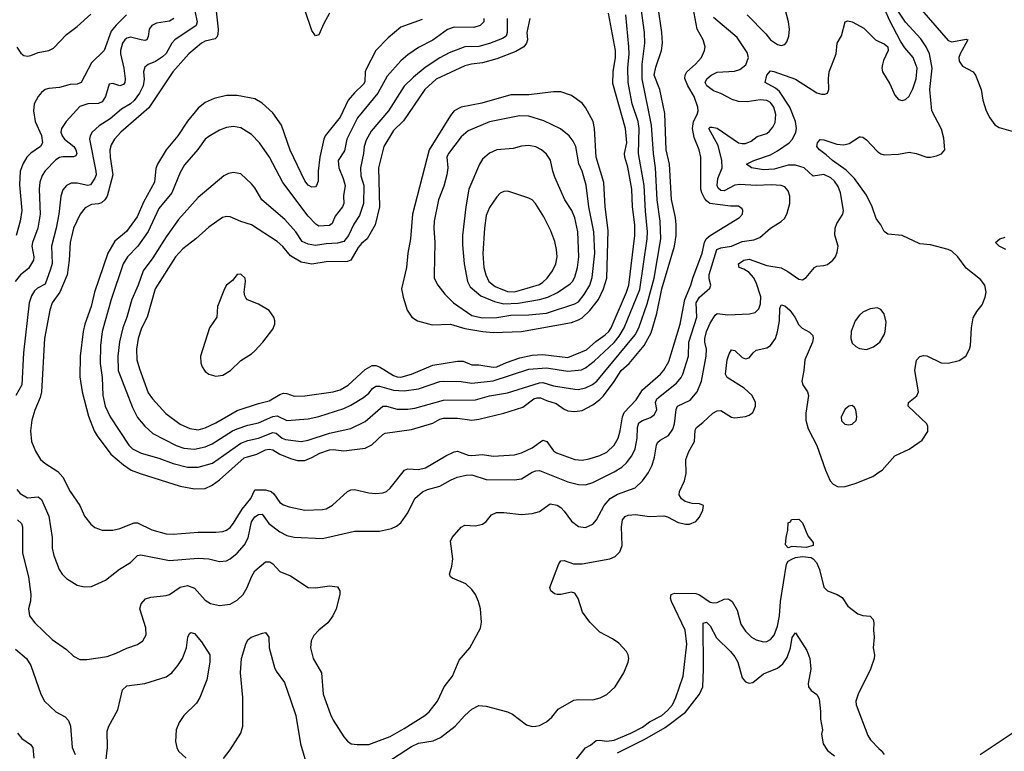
# Model space of a CAD drawing. Header units: inches. Extents: x 1682530 to 1839546, y 640742 to 791647.
# Tile 59 of 256: x 1695167 to 1700705, y 681888 to 686003. Entities that reach past the tile are written whole.
import ezdxf

# ---------------------------------------------------------------- set-up
doc = ezdxf.new("R2010")
doc.units = ezdxf.units.IN
doc.header["$MEASUREMENT"] = 0
doc.layers.add('B6698', color=7, linetype='Continuous')
doc.layers.add('B7608', color=7, linetype='Continuous')

msp = doc.modelspace()

# ---------------------------------------------------------------- linework, layer by layer
at = {"layer": 'B6698', "color": 5}
for points, elevation in [([(1697430, 686003.2), (1697310, 685960.3), (1697238.5, 685901.5), (1697170.1, 685829.9), (1697115.6, 685724.4), (1697110.7, 685709.3), (1697107.1, 685652.9), (1697100.5, 685639.5), (1697050, 685591.5), (1697014.6, 685550), (1696970, 685454.8), (1696885.1, 685350), (1696876.6, 685330), (1696854.2, 685230), (1696846.2, 685150), (1696845.9, 685094.2), (1696837.1, 685070), (1696830, 685062.9), (1696810, 685061.1), (1696790, 685072.4), (1696770, 685096), (1696688.7, 685268.7), (1696639.4, 685410), (1696590, 685479.7), (1696530, 685532.8), (1696490, 685557.2), (1696390, 685577.4), (1696330, 685576.8), (1696261.2, 685558.8), (1696210, 685536.5), (1696170, 685505.3), (1696110, 685432.8), (1696056.8, 685350), (1695990.1, 685270), (1695942, 685190), (1695933.4, 685166.6), (1695924.2, 685090), (1695862.7, 684977.3), (1695826.8, 684893.2), (1695768.1, 684811.9), (1695702.3, 684757.7), (1695663.1, 684690), (1695588.1, 684470), (1695568.4, 684390), (1695533.9, 684290), (1695524.7, 684250), (1695506.2, 684110), (1695505.5, 683994.5), (1695519, 683910), (1695553.6, 683773.6), (1695585.1, 683690), (1695601.6, 683661.6), (1695680, 683560), (1695750, 683498.6), (1695794.6, 683470), (1695844.9, 683450), (1696070, 683378.9), (1696150, 683364.7), (1696210, 683367.2), (1696250, 683385), (1696290, 683414.6), (1696430, 683539.1), (1696499.8, 683560.2), (1696550, 683583.6), (1696570, 683588.3), (1696590, 683583.9), (1696630, 683560.1), (1696690, 683535.6), (1696730, 683524.5), (1696770, 683524.3), (1696810, 683539.8), (1696855.4, 683564.6), (1696910, 683584), (1696930, 683586.2), (1696990, 683577.8), (1697110, 683592.9), (1697147.9, 683612.1), (1697208.7, 683670), (1697223.3, 683676.7), (1697370, 683698.4), (1697490, 683734.6), (1697530, 683756.8), (1697550, 683762.3), (1697630, 683762.6), (1697710, 683750.6), (1697750, 683755.3), (1697890, 683789.5), (1697996.7, 683823.3), (1698058.7, 683870), (1698076.7, 683876.7), (1698096.5, 683876.5), (1698130, 683860.5), (1698184.7, 683844.7), (1698230, 683812.2), (1698250, 683803.2), (1698290, 683798.5), (1698330, 683805), (1698390, 683836.8), (1698430, 683866.3), (1698450, 683887.9), (1698511.2, 683968.8), (1698550, 684029.6), (1698594.3, 684070), (1698680.1, 684170), (1698718.2, 684241.8), (1698749.7, 684350.3), (1698778.8, 684490), (1698849.9, 684730), (1698859.2, 684790), (1698859.2, 684850), (1698855, 684890), (1698832.3, 684992.3), (1698821.8, 685190), (1698803.5, 685270), (1698795.7, 685475.8), (1698767.6, 685610), (1698736, 685690), (1698744.3, 685735.7), (1698777.5, 685830), (1698781.8, 685870), (1698778.5, 685930), (1698737.3, 686217.3)], 620), ([(1696271.2, 686050), (1696282.6, 685950), (1696281.4, 685918.6), (1696275.9, 685904.1), (1696265.3, 685894.7), (1696210, 685881.2), (1696190, 685870.5), (1696117.7, 685810), (1696027.5, 685710), (1695893.2, 685506.8), (1695736.5, 685370), (1695700.2, 685330), (1695681.3, 685298.7), (1695674, 685270), (1695675.7, 685230), (1695691.3, 685130), (1695659.5, 685010), (1695645.6, 684990), (1695626.6, 684973.4), (1695610, 684967.3), (1695570, 684964), (1695535.1, 684944.9), (1695506.9, 684910), (1695470.1, 684830), (1695450.7, 684750), (1695444.5, 684650), (1695433, 684567), (1695392, 684470), (1695350.1, 684410), (1695335.4, 684370), (1695305.9, 684210), (1695288.9, 683910), (1695281.7, 683878.3), (1695252.4, 683807.6), (1695234.8, 683750), (1695226.7, 683690), (1695233.4, 683630), (1695256, 683576), (1695283.1, 683530), (1695308, 683508), (1695381, 683461), (1695409.3, 683430), (1695451.2, 683350), (1695504.7, 683270), (1695531.6, 683210), (1695566.2, 683166.2), (1695590, 683147.2), (1695630, 683131.5), (1695690, 683132.4), (1695730, 683140.7), (1695810, 683172.8), (1695830, 683172.3), (1695910, 683134.6), (1695990, 683111.6), (1696030, 683109.4), (1696170, 683120.5), (1696270, 683120.2), (1696310, 683125), (1696330, 683132.2), (1696350, 683147.2), (1696370, 683171.4), (1696418.8, 683250), (1696466.8, 683310), (1696490, 683359.3), (1696550, 683358.9), (1696581.6, 683350), (1696596.8, 683336.8), (1696630, 683287.7), (1696650, 683274.2), (1696682.4, 683262.4), (1696770, 683245.1), (1696870, 683247.8), (1696890, 683252.6), (1696926.9, 683273.1), (1697009.7, 683350), (1697030, 683358.8), (1697050, 683360.6), (1697130, 683342), (1697170, 683338.2), (1697210, 683341.8), (1697229.5, 683350), (1697250, 683367.8), (1697330.3, 683469.6), (1697350, 683476.9), (1697410, 683472.8), (1697450, 683482.2), (1697562.8, 683550), (1697610, 683572.8), (1697630, 683575.4), (1697690, 683553.3), (1697710, 683551.2), (1697770, 683556.8), (1697830, 683548.2), (1697950, 683556.1), (1697990, 683566.1), (1698050, 683595.1), (1698110, 683637.3), (1698132.5, 683630), (1698170, 683577.7), (1698186.5, 683566.5), (1698290, 683529.5), (1698330, 683526.1), (1698370, 683533.2), (1698428.9, 683551.1), (1698469.7, 683570), (1698509.8, 683610), (1698532.8, 683650), (1698544.4, 683690), (1698556.4, 683770), (1698567.2, 683792.8), (1698634.3, 683865.7), (1698670, 683921.6), (1698771.9, 684010), (1698790, 684032.1), (1698818.6, 684081.4), (1698880.8, 684290), (1698907.3, 684430), (1698942.3, 684510), (1698953, 684550), (1699005.2, 684690), (1699018.4, 684750), (1699028.1, 684770), (1699050, 684788.2), (1699214.5, 684890), (1699232.8, 684910), (1699234.3, 684930), (1699230, 684939.3), (1699210, 684953.7), (1699165.7, 684954.3), (1699049.2, 684969.2), (1699030, 684983.4), (1699019.1, 684999.1), (1699003.4, 685030), (1698998.7, 685050), (1698998, 685230), (1698989.4, 685270), (1698960.1, 685340.1), (1698950.3, 685390), (1698957.2, 685430), (1698978, 685470), (1698983, 685490), (1698981.6, 685510), (1698959.9, 685570), (1698924, 685630), (1698908.7, 685671.3), (1698909.4, 685690), (1698919, 685710), (1698968.1, 685751.9), (1699001.2, 685790), (1699019.4, 685830), (1699021.8, 685850), (1699010.7, 685890), (1698977.9, 685950), (1698955.5, 686070)], 580), ([(1697777.2, 686010), (1697777.1, 685990), (1697756.5, 685970), (1697721.1, 685958.9), (1697610, 685960.7), (1697572.3, 685947.7), (1697490, 685887.9), (1697410, 685846.9), (1697350, 685805.7), (1697310, 685770.8), (1697234.3, 685685.7), (1697181.5, 685590), (1697067.7, 685450), (1697007.6, 685330), (1696993.8, 685266.2), (1696958.5, 685210), (1696961.4, 685170), (1696986.7, 685110), (1696996.8, 685070), (1696988.2, 685011.8), (1696989, 684970), (1696982.6, 684950), (1696941.6, 684898.4), (1696923.9, 684856.1), (1696910, 684845), (1696850, 684841.4), (1696833.1, 684853.1), (1696790, 684897.7), (1696647.3, 685087.3), (1696572.1, 685230), (1696515.3, 685310), (1696470, 685357.4), (1696410, 685394.2), (1696370, 685402.9), (1696330, 685397.4), (1696290, 685380.9), (1696230, 685346.4), (1696209.1, 685330), (1696168, 685272), (1696094.2, 685185.8), (1696070, 685143.5), (1696022.8, 685030), (1695950, 684940.8), (1695889, 684811), (1695832.1, 684730), (1695773.6, 684670), (1695749.6, 684630), (1695681.5, 684430), (1695630.1, 684250), (1695620.4, 684170), (1695619.1, 684070), (1695630.1, 683989.9), (1695634.8, 683890), (1695648.3, 683830), (1695675, 683770), (1695779.7, 683610), (1695802, 683590), (1695850, 683564.7), (1695950, 683536.2), (1696030, 683506.6), (1696110, 683486.7), (1696170, 683486.8), (1696250.3, 683509.7), (1696410, 683620.8), (1696450, 683635.7), (1696510.1, 683650.1), (1696590, 683680.9), (1696610, 683676.6), (1696643.5, 683650), (1696662.1, 683642.1), (1696750, 683631.1), (1696790, 683637.8), (1696910, 683677.5), (1697030, 683703.7), (1697110, 683742.3), (1697210, 683828.7), (1697230, 683830.1), (1697290, 683811.7), (1697350, 683812.5), (1697390, 683818.8), (1697550, 683863.3), (1697730, 683865.3), (1697810, 683886.7), (1697910, 683904.3), (1698090, 683959.9), (1698110, 683961.8), (1698170, 683943.8), (1698290, 683924.1), (1698310, 683923.8), (1698350, 683932.7), (1698389.1, 683950.8), (1698412.5, 683970), (1698629.4, 684230), (1698649, 684270), (1698695.5, 684404.5), (1698735.1, 684550), (1698773.1, 684770), (1698769.2, 684869.2), (1698752.2, 684990), (1698743, 685170), (1698731.4, 685250), (1698719.7, 685410), (1698668.1, 685670), (1698668.3, 685750), (1698683.2, 685870), (1698680.7, 685930), (1698660.9, 686080.9)], 640), ([(1699258.9, 686030), (1699363.4, 685923.3), (1699390, 685890.4), (1699430, 685863.7), (1699450, 685857), (1699470, 685862.4), (1699481.5, 685878.5), (1699492.8, 685910), (1699495.8, 685950), (1699490.9, 685990), (1699464.2, 686090)], 560), ([(1696032.9, 686010), (1696010, 685995.4), (1695937.1, 685982.9), (1695909.6, 685970.4), (1695894.7, 685950), (1695890, 685909), (1695881.6, 685890), (1695870, 685886.3), (1695850.8, 685889.2), (1695790, 685904.7), (1695770, 685899.6), (1695758.2, 685890), (1695744.3, 685870), (1695733.3, 685830), (1695733.5, 685810), (1695752.6, 685730), (1695760.7, 685670), (1695757.6, 685650), (1695750, 685638), (1695730, 685630.8), (1695690, 685643.9), (1695670, 685639.6), (1695648.7, 685570), (1695630, 685541.6), (1695610, 685531.4), (1695550, 685529.8), (1695505.2, 685514.8), (1695428, 685430), (1695401.6, 685390), (1695398.9, 685370), (1695405, 685350), (1695419.4, 685330), (1695470.7, 685290), (1695482.8, 685270), (1695488.3, 685250), (1695482, 685238), (1695470, 685231.7), (1695410, 685232), (1695390, 685226.9), (1695370, 685214.8), (1695310, 685152), (1695294, 685125.9), (1695280.1, 685090), (1695275.6, 685050), (1695281.4, 684910), (1695267.9, 684830), (1695238.2, 684750), (1695235.9, 684730), (1695247.1, 684670), (1695243.9, 684650), (1695217, 684603), (1695171.3, 684568.7), (1695140.8, 684530)], 540), ([(1696152.4, 686050), (1696164.7, 685990), (1696158.6, 685970), (1696040.2, 685890), (1696022.2, 685870), (1695990, 685812.2), (1695970, 685793.5), (1695930, 685767.8), (1695888.5, 685751.5), (1695870, 685735.1), (1695862.7, 685710), (1695867.7, 685667.7), (1695861.1, 685630), (1695841.5, 685590), (1695810, 685547.5), (1695790, 685528.9), (1695740.3, 685499.7), (1695675.6, 685444.4), (1695613.2, 685406.8), (1695574.3, 685370), (1695563.5, 685350), (1695560.1, 685330), (1695595.8, 685150), (1695596.6, 685130), (1695590, 685111.5), (1695565, 685075), (1695550, 685070.6), (1695490, 685084.1), (1695457, 685083), (1695430, 685069.7), (1695410, 685045.6), (1695398.2, 685010), (1695386.7, 684910), (1695372, 684830), (1695344.8, 684730), (1695348.7, 684631.3), (1695340.5, 684599.5), (1695310, 684515), (1695267.2, 684492.8), (1695250, 684478.8), (1695232.5, 684450), (1695220.5, 684410), (1695188.2, 684130), (1695178.9, 683950), (1695145.3, 683890)], 560), ([(1695767.8, 686030), (1695708.6, 685971.4), (1695681.9, 685938.1), (1695641.6, 685830), (1695570, 685760.2), (1695511.7, 685650), (1695490, 685640.9), (1695450, 685637.7), (1695390, 685622.2), (1695330, 685616.6), (1695310.3, 685610), (1695290, 685594.1), (1695270.2, 685570), (1695247.9, 685530), (1695245, 685490), (1695253.2, 685430), (1695290, 685352.4), (1695294.7, 685310), (1695284, 685290), (1695228.6, 685251.4), (1695206.4, 685230), (1695185.8, 685194.2), (1695169.2, 685150.8), (1695165.3, 685074.7), (1695178.4, 684930), (1695168.9, 684870), (1695146.2, 684790)], 520), ([(1695150, 685848.5), (1695173.7, 685813.7), (1695190, 685800.8), (1695210, 685797.8), (1695230, 685802.3), (1695270, 685817.6), (1695330, 685830.2), (1695357.7, 685842.3), (1695430, 685919.6), (1695490, 685964.4), (1695566, 686034)], 520), ([(1695150, 683361.1), (1695170, 683337.8), (1695210, 683314.7), (1695270, 683320.2), (1695290, 683303.7), (1695331, 683210), (1695349.2, 683090), (1695350.3, 683030), (1695359, 682990), (1695389.1, 682910), (1695405.1, 682885.1), (1695430, 682859.5), (1695490, 682823.1), (1695530, 682814), (1695570, 682815.8), (1695650, 682850.3), (1695727.5, 682912.5), (1695789.8, 682950.2), (1695830, 682988.9), (1695847.2, 682992.8), (1696010, 682961.3), (1696170, 682975), (1696230.8, 682970.8), (1696290, 682955.8), (1696330, 682959.6), (1696350, 682970.2), (1696390, 683003.2), (1696431.3, 683050), (1696451.2, 683088.8), (1696470, 683179.1), (1696490, 683206.7), (1696510, 683219.4), (1696530, 683222), (1696568.2, 683170), (1696630, 683122.6), (1696670, 683101.8), (1696710, 683093.2), (1696870, 683085.4), (1697050, 683126.3), (1697190, 683126), (1697258.8, 683141.2), (1697285.8, 683154.2), (1697310, 683173.7), (1697350.6, 683229.4), (1697390, 683310.4), (1697431.6, 683348.4), (1697459.7, 683360.3), (1697530, 683378.8), (1697590, 683414), (1697626.6, 683430), (1697678.8, 683441.2), (1697710, 683442.4), (1697790, 683417.8), (1697950, 683414.2), (1697990, 683421.4), (1698050, 683457.8), (1698070, 683466), (1698090, 683467), (1698250, 683404), (1698310, 683389.4), (1698350, 683386), (1698390, 683399.3), (1698510, 683459.5), (1698553.4, 683486.6), (1698579.8, 683510), (1698610.3, 683549.7), (1698628.8, 683590), (1698639.6, 683650), (1698642.3, 683710), (1698650, 683735.3), (1698670, 683749.3), (1698714.7, 683765.3), (1698737.5, 683782.5), (1698749.9, 683810), (1698743.2, 683850), (1698749.9, 683870), (1698861.6, 683958.4), (1698887.3, 683990), (1698896.9, 684010), (1698928.9, 684110), (1698931.1, 684190), (1698975.1, 684330), (1698972.3, 684410), (1698990, 684441.8), (1699047.8, 684492.2), (1699054.2, 684510), (1699044.7, 684544.7), (1699044.8, 684570), (1699088.7, 684710), (1699110, 684719.6), (1699170, 684728.6), (1699230, 684755.3), (1699295.4, 684764.6), (1699330, 684778.8), (1699390, 684830.3), (1699450, 684867.2), (1699470, 684886.7), (1699484.4, 684915.6), (1699498.2, 684970), (1699498.7, 685010), (1699490, 685040.9), (1699470, 685062), (1699449.8, 685069.8), (1699394, 685074), (1699309.5, 685070.5), (1699216.5, 685076.5), (1699188.7, 685071.3), (1699130, 685039.9), (1699110, 685041.5), (1699094.6, 685054.6), (1699090.4, 685070.4), (1699093.4, 685110), (1699117, 685170), (1699115.8, 685210), (1699094.7, 685294.7), (1699042.4, 685390), (1699050, 685397.6), (1699061, 685399), (1699090, 685393.1), (1699210, 685310.1), (1699230, 685305.7), (1699250, 685307.3), (1699280.1, 685319.9), (1699313.9, 685346.1), (1699370, 685363.5), (1699384.8, 685375.2), (1699402.4, 685397.6), (1699415.5, 685424.5), (1699420.5, 685470), (1699409.1, 685510), (1699390, 685536.3), (1699370, 685549.2), (1699332.3, 685552.3), (1699258.5, 685541.5), (1699210, 685543.5), (1699174.3, 685554.3), (1699110, 685588.5), (1699070, 685603.6), (1699032.5, 685630), (1699023.2, 685650), (1699032.5, 685670), (1699056.1, 685690), (1699090, 685708.1), (1699186.8, 685713.2), (1699217.8, 685722.2), (1699251.4, 685748.6), (1699266, 685790), (1699259.1, 685819.1), (1699202.3, 685902.3), (1699070, 686014.5)], 560), ([(1697909, 686010), (1697908.3, 685930), (1697902.2, 685910), (1697883.2, 685896.8), (1697810, 685869), (1697750, 685852.5), (1697670, 685850.5), (1697582.9, 685817.1), (1697530, 685788.7), (1697446.7, 685733.3), (1697380.9, 685679.1), (1697330, 685628.2), (1697240.4, 685490), (1697144.5, 685375.5), (1697114.9, 685325.1), (1697104.1, 685290), (1697100.9, 685250), (1697084.1, 685170), (1697084.7, 685124.7), (1697102.7, 685070), (1697100.4, 684970), (1697077.9, 684902.1), (1697047.1, 684852.9), (1697016.8, 684790), (1696990, 684756.3), (1696954, 684746), (1696890, 684742.5), (1696830, 684732.9), (1696790, 684740.7), (1696756.1, 684756.1), (1696720.5, 684810), (1696658.3, 684878.3), (1696528.8, 684988.8), (1696490, 685056.9), (1696470, 685080.4), (1696410, 685135.1), (1696370, 685144.2), (1696342, 685138), (1696315.4, 685124.6), (1696170, 685002.4), (1696060.9, 684879.1), (1695990, 684780.8), (1695915.9, 684664.1), (1695861.1, 684590), (1695833, 684510), (1695797.9, 684430), (1695770.1, 684330), (1695747.3, 684270), (1695728.7, 684191.3), (1695718.4, 684110), (1695721, 684030), (1695800.9, 683820.9), (1695830, 683766.3), (1695870, 683716.1), (1695916.5, 683676.5), (1696047.3, 683607.3), (1696090, 683593.8), (1696150, 683588.1), (1696210, 683599.8), (1696250, 683616.9), (1696363.7, 683690), (1696390, 683702.4), (1696450, 683723), (1696510, 683735.5), (1696590, 683771.8), (1696614.4, 683774.4), (1696670, 683748.5), (1696790, 683757.6), (1696850, 683770.8), (1696990, 683816.8), (1697030, 683834.5), (1697101, 683879), (1697130, 683903.2), (1697150.7, 683929.3), (1697170, 683941.9), (1697190, 683942.1), (1697270, 683918.7), (1697330, 683915.1), (1697410, 683927.2), (1697530, 683967.2), (1697550, 683969.6), (1697650, 683967.4), (1697710, 683959.2), (1697830, 683971.9), (1698030, 684037), (1698130, 684044.1), (1698250, 684026.2), (1698326.4, 684033.6), (1698350, 684044.5), (1698397.7, 684082.3), (1698510, 684187.3), (1698537.8, 684222.2), (1698565.9, 684270), (1698654, 684486), (1698696.6, 684770), (1698697.4, 684810), (1698686.1, 684926.1), (1698679.2, 685070), (1698648.2, 685250), (1698651.7, 685390), (1698645.7, 685430), (1698612.4, 685530), (1698589.5, 685650), (1698586.5, 685730), (1698594.5, 685810), (1698593.6, 685850), (1698576.1, 686030)], 660), ([(1698035.8, 686010), (1698019.8, 685930), (1698022.1, 685890), (1698017.3, 685870), (1698001.5, 685850), (1697956.6, 685823.4), (1697850, 685783.1), (1697770, 685760.4), (1697707.2, 685752.8), (1697670, 685743), (1697510, 685668.8), (1697444.8, 685610), (1697325.5, 685434.5), (1697270, 685380.3), (1697214.3, 685290), (1697184, 685170), (1697191.4, 684950), (1697166.9, 684850), (1697121.4, 684770), (1697090, 684744.7), (1697070, 684721), (1697030, 684649.9), (1697010, 684643.2), (1696890, 684641.1), (1696810, 684628.3), (1696750, 684639.3), (1696690, 684673.9), (1696646.5, 684726.5), (1696614.5, 684754.5), (1696470, 684848.2), (1696410, 684867.4), (1696350, 684893.3), (1696330, 684895.7), (1696307.4, 684890), (1696230, 684836.4), (1696156.9, 684770), (1696085.1, 684714.9), (1696042.5, 684670), (1695928, 684490), (1695883.7, 684330), (1695851.7, 684268.3), (1695833.7, 684210), (1695823.9, 684150), (1695826.5, 684090), (1695840, 684040), (1695890, 683904.6), (1695912.9, 683870), (1695988.3, 683788.3), (1696070, 683728), (1696122.8, 683702.8), (1696170, 683696.4), (1696210, 683707.8), (1696270, 683735.8), (1696390, 683804.6), (1696510, 683844.4), (1696570, 683858.9), (1696630, 683895.6), (1696650, 683902.6), (1696670, 683900.5), (1696710, 683886.2), (1696770, 683886.6), (1696930, 683910.6), (1696970, 683920.8), (1697013.4, 683946.7), (1697110, 684035.2), (1697150, 684058.6), (1697170, 684058.4), (1697190, 684051.3), (1697270, 684002.4), (1697290, 683994.4), (1697310, 683992.9), (1697370.9, 684009.1), (1697490, 684059.5), (1697630, 684082.8), (1697661.5, 684081.5), (1697710, 684061.2), (1697750, 684062), (1697830, 684048.8), (1697850, 684050.1), (1697904.3, 684075.7), (1697979.5, 684100.5), (1698050, 684116.8), (1698110, 684120.8), (1698250, 684103.7), (1698354.7, 684145.3), (1698407.1, 684192.9), (1698459.6, 684230), (1698480.4, 684250), (1698492.9, 684270), (1698580.3, 684470), (1698592.4, 684510), (1698627.6, 684790), (1698625.9, 684850), (1698612.9, 684950), (1698610.3, 685050), (1698586.4, 685173.6), (1698570.3, 685230.3), (1698568.4, 685250), (1698582.3, 685310), (1698574, 685390), (1698503.7, 685643.7), (1698504.1, 685710), (1698518.3, 685790), (1698518.5, 685830), (1698479.1, 686039.1)], 680), ([(1696910, 686039.3), (1696877.8, 685982.2), (1696850, 685917.2), (1696830, 685912.7), (1696810, 685941.2), (1696771.8, 686051.8)], 580), ([(1695153.8, 683190), (1695177.4, 683170), (1695182, 683150), (1695182.5, 683002.5), (1695216.1, 682870), (1695230.2, 682770), (1695228.2, 682731.8), (1695216, 682690), (1695221.7, 682650), (1695251.8, 682610), (1695350, 682518), (1695430, 682461.3), (1695470, 682423.1), (1695505.1, 682405.1), (1695543.9, 682403.9), (1695658.8, 682421.2), (1695710, 682439.6), (1695770, 682468.5), (1695830, 682488.7), (1695859.5, 682510), (1695877.2, 682542.8), (1695877.1, 682582.9), (1695842.2, 682690), (1695850, 682718), (1695874.6, 682745.4), (1695904.8, 682755.2), (1695990, 682764.1), (1696010, 682771.1), (1696070, 682812), (1696110, 682821.1), (1696150, 682806), (1696210, 682738.3), (1696239.1, 682719.1), (1696290, 682708), (1696350, 682716.1), (1696390, 682738), (1696422.8, 682770), (1696446.6, 682810), (1696470, 682870.3), (1696490, 682903.1), (1696550, 682953.1), (1696573.6, 682953.6), (1696590, 682943.1), (1696630, 682900.3), (1696690, 682875.8), (1696790, 682810.4), (1696830, 682808.4), (1696910, 682819.5), (1696953.4, 682813.4), (1696967.7, 682790), (1696968, 682770), (1696946.7, 682690), (1696928.4, 682650), (1696900.5, 682610), (1696850, 682569.7), (1696820.9, 682539.1), (1696806, 682510), (1696801.5, 682470), (1696817.4, 682410), (1696864.2, 682330), (1696874.4, 682210), (1696915.1, 682095.1), (1696930, 682063), (1696990.4, 681970), (1697010, 681945.5), (1697032, 681930), (1697065.7, 681925.7), (1697130, 681927.3), (1697250, 681972.2), (1697330, 682015.9), (1697445.4, 682090), (1697469.7, 682110), (1697516.1, 682170), (1697554.3, 682250), (1697601.6, 682310), (1697639.4, 682400.6), (1697698, 682470), (1697758.9, 682581.1), (1697764.5, 682615.5), (1697758.9, 682690), (1697748.2, 682730), (1697729.7, 682770), (1697710, 682797.6), (1697677, 682830), (1697602, 682862), (1697589.5, 682870), (1697584.9, 682884.9), (1697598, 682930), (1697603, 682970), (1697589.6, 683070), (1697599.6, 683090), (1697650, 683148.2), (1697670, 683159.5), (1697730, 683156.5), (1697770, 683165.3), (1697790, 683180.5), (1697821.3, 683218.7), (1697848.7, 683231.3), (1697890, 683231.3), (1697990, 683220.9), (1698050, 683226.3), (1698090, 683236.5), (1698150, 683279.5), (1698190, 683272.2), (1698210, 683259.7), (1698230, 683239), (1698270, 683181.7), (1698310, 683153.1), (1698350, 683147.6), (1698390, 683166.3), (1698410.8, 683190), (1698454.3, 683270), (1698488.2, 683310), (1698530, 683334.1), (1698627.8, 683370), (1698669.8, 683410), (1698703.3, 683456.7), (1698723.4, 683496.6), (1698736.9, 683543.1), (1698748, 683610), (1698755.1, 683624.9), (1698770, 683638.6), (1698815.7, 683664.3), (1698840.4, 683699.6), (1698850.4, 683729.6), (1698859.5, 683810), (1698866.3, 683830), (1698937.1, 683862.9), (1698977.3, 683910), (1699001.5, 683970), (1699027.7, 684110), (1699029.3, 684150), (1699020.4, 684190), (1699020.6, 684210), (1699029.4, 684249.4), (1699050, 684295.9), (1699078.4, 684341.6), (1699090, 684350.2), (1699150, 684343), (1699272.1, 684347.9), (1699303.4, 684356.6), (1699323.7, 684376.3), (1699334.3, 684405.7), (1699335.4, 684444.6), (1699310, 684524.5), (1699293.8, 684553.8), (1699270, 684581.4), (1699240, 684600), (1699213.6, 684610), (1699209.7, 684630), (1699239.7, 684650), (1699270, 684655.1), (1699370, 684620.9), (1699450, 684607.1), (1699487.1, 684587.1), (1699550, 684543.1), (1699570, 684540.4), (1699590, 684553.4), (1699637.2, 684610), (1699650, 684617.1), (1699690, 684620.4), (1699710, 684626.7), (1699740.7, 684650), (1699755.6, 684670), (1699764.9, 684695.1), (1699769.6, 684730), (1699751.8, 684791.8), (1699752.8, 684830), (1699763.7, 684856.3), (1699797.4, 684910), (1699799.7, 684930), (1699783.9, 685030), (1699770, 685064.4), (1699750, 685094), (1699730, 685112.6), (1699690, 685132.9), (1699630, 685122.5), (1699579.2, 685170), (1699530, 685184.1), (1699490, 685183.9), (1699410, 685162.7), (1699350, 685158.9), (1699282, 685170), (1699255.6, 685190), (1699295.1, 685210), (1699390, 685242.2), (1699430, 685264.5), (1699494.1, 685310), (1699513, 685330), (1699533, 685370), (1699535.3, 685390), (1699530.7, 685430), (1699498.3, 685510), (1699439.7, 685599.7), (1699418.2, 685618.2), (1699359.7, 685650), (1699370, 685690.4), (1699390, 685715.6), (1699408.7, 685711.3), (1699530, 685667.9), (1699650, 685591.7), (1699676.1, 685583.9), (1699695.4, 685584.6), (1699709.6, 685590.4), (1699718.7, 685610), (1699715.1, 685670), (1699719.7, 685710), (1699758.5, 685810), (1699764.2, 685870), (1699788.5, 685911.5), (1699809.7, 685990.3), (1699824.4, 685995.6), (1699850, 685990.3), (1699914.9, 685954.9), (1699980.4, 685890), (1700000, 685880.7)], 540), ([(1700000, 684863.4), (1699984.5, 684884.5), (1699962.4, 684950), (1699930, 685015.8), (1699862.6, 685110), (1699815.7, 685155.7), (1699738.8, 685210), (1699703.3, 685243.3), (1699665.4, 685270), (1699649.7, 685290), (1699653.6, 685310), (1699670, 685328.2), (1699690, 685327.4), (1699762.6, 685302.6), (1699801.8, 685298.2), (1699833.1, 685306.9), (1699890, 685343.1), (1699896.9, 685343.1), (1699910, 685342.8), (1699930, 685327.8), (1699990, 685262.8), (1700000, 685256)], 520), ([(1697130, 681760.5), (1697370, 681916), (1697410, 681934.2), (1697493.3, 681946.7), (1697534.3, 681965.7), (1697616, 682030), (1697670.5, 682089.5), (1697710, 682124.9), (1697750, 682146.5), (1697790, 682142.8), (1697911, 682111), (1697937.7, 682097.7), (1698018, 682038), (1698050, 682027.4), (1698070, 682028.9), (1698090, 682033.1), (1698130, 682053.7), (1698159.6, 682080.4), (1698195, 682125), (1698284.4, 682175.6), (1698310, 682180.3), (1698390, 682177.3), (1698431.8, 682188.2), (1698470, 682207.2), (1698515.8, 682250), (1698564, 682330), (1698588.4, 682390), (1698592.4, 682410), (1698589.7, 682430), (1698579.7, 682450), (1698536.5, 682496.5), (1698501.4, 682521.4), (1698430, 682558.2), (1698374.5, 682614.5), (1698333.1, 682670), (1698307.3, 682747.3), (1698290, 682777), (1698270, 682784.2), (1698210, 682769.7), (1698189.7, 682769.7), (1698174.5, 682774.5), (1698154, 682790), (1698149, 682810), (1698198.3, 682941.7), (1698210, 682959.1), (1698230, 682961.3), (1698282.5, 682942.5), (1698330, 682941.7), (1698485.2, 682970), (1698516.6, 682983.4), (1698542, 683010), (1698554.8, 683045.2), (1698552.5, 683150), (1698557.7, 683190), (1698571.8, 683208.2), (1698590, 683216.6), (1698630, 683219.2), (1698710, 683208.7), (1698790, 683212.6), (1698810, 683206.5), (1698870, 683174.9), (1698914, 683166), (1698934, 683166), (1698970, 683181), (1698990, 683206), (1699010, 683244.7), (1699013.2, 683270), (1698990, 683279.5), (1698950, 683281.6), (1698910, 683293.3), (1698888.4, 683308.4), (1698876.9, 683330), (1698878, 683350), (1698906.4, 683410), (1698915.8, 683450), (1698913.1, 683530), (1698930, 683574.4), (1698962.8, 683630), (1698965.3, 683694.7), (1698972.6, 683710), (1699010, 683738), (1699065.7, 683790), (1699090, 683803.9), (1699110, 683805.8), (1699170, 683767.9), (1699190, 683762.8), (1699250, 683770.3), (1699270, 683777.8), (1699290, 683794), (1699305, 683830), (1699305.3, 683850), (1699287, 683890), (1699241.6, 683930), (1699146.8, 683990), (1699136.1, 684010), (1699145.6, 684090), (1699156.4, 684123.6), (1699170, 684147), (1699190, 684142.8), (1699230, 684103.6), (1699250, 684095.8), (1699270, 684100.9), (1699291.4, 684128.6), (1699310, 684144), (1699370, 684156.5), (1699390, 684170.3), (1699417, 684210), (1699430, 684248.2), (1699440.2, 684310), (1699441.6, 684378.4), (1699450, 684399.5), (1699470, 684394.2), (1699498.5, 684370), (1699527.3, 684330), (1699550, 684286), (1699567.5, 684267.5), (1699610, 684245.3), (1699627.6, 684227.6), (1699630.2, 684210), (1699626, 684190), (1699582.7, 684090), (1699577.7, 684030), (1699566, 683970), (1699572, 683950), (1699597.1, 683910), (1699602.7, 683890), (1699588.6, 683790), (1699589.4, 683750), (1699602.1, 683702.1), (1699650, 683608.2), (1699698.6, 683470), (1699725.4, 683410), (1699741.3, 683390), (1699770, 683376.3), (1699810, 683377.8), (1699865.3, 683394.7), (1699965.7, 683434.3), (1700000, 683457.7)], 520), ([(1700000, 684377.7), (1699990, 684382.7), (1699950, 684377), (1699910, 684357.6), (1699890, 684340.7), (1699865.3, 684310), (1699842.6, 684250), (1699841.3, 684210), (1699850, 684184), (1699870, 684164.9), (1699890, 684153.4), (1699930, 684148.4), (1699970, 684163.7), (1700000, 684185.9)], 540), ([(1698297, 681843), (1698350, 681908.7), (1698376.9, 681923.1), (1698410, 681948.8), (1698430, 681951.9), (1698470, 681945.7), (1698510, 681950.1), (1698604.6, 681990), (1698670, 682024), (1698710, 682054.4), (1698777.8, 682090), (1698810, 682117.5), (1698837.9, 682150), (1698858.1, 682190), (1698899.3, 682310), (1698919.3, 682490), (1698910.5, 682570), (1698832.9, 682730), (1698827.2, 682750), (1698831.6, 682770), (1698850, 682777.1), (1698970, 682775.2), (1698990, 682768.3), (1699050, 682727.4), (1699070, 682723), (1699090, 682725.6), (1699130, 682743), (1699150, 682745.6), (1699160.7, 682740.7), (1699174, 682730), (1699202.4, 682682.4), (1699223.4, 682603.4), (1699250, 682563.1), (1699283.8, 682530), (1699310, 682515.3), (1699350, 682503.7), (1699370, 682505.3), (1699390, 682517), (1699410, 682542), (1699430, 682592.4), (1699440.9, 682650), (1699446.5, 682730), (1699480.1, 682939.9), (1699490, 682956.8), (1699510, 682969.5), (1699530, 682977.6), (1699570, 682983.2), (1699618.1, 682978.1), (1699630, 682971.6), (1699649.3, 682950), (1699665.3, 682910), (1699690, 682810.6), (1699710, 682790.3), (1699764, 682770), (1699792.8, 682752.8), (1699825.3, 682705.3), (1699881.4, 682661.4), (1699910, 682652.2), (1699950, 682648), (1699968, 682630), (1699971.8, 682610), (1699968.5, 682570), (1699972, 682530), (1699967, 682470), (1699974, 682430), (1699972.6, 682410), (1699951.9, 682350), (1699882.8, 682210), (1699870.3, 682170.3), (1699871.5, 682150), (1699936.7, 681976.7), (1699953, 681953), (1700000, 681905)], 480), ([(1698530, 681879.9), (1698682.7, 681957.3), (1698797.8, 682022.2), (1698911.2, 682108.8), (1698991.1, 682208.9), (1699008.7, 682250), (1699013.2, 682350), (1699011.9, 682608.1), (1699030, 682614.4), (1699050, 682593.8), (1699085.8, 682525.8), (1699165, 682450), (1699190, 682419.3), (1699205.5, 682390), (1699230, 682302), (1699250, 682279.5), (1699270, 682271.8), (1699290, 682276), (1699350, 682323.2), (1699430, 682356.6), (1699460, 682380), (1699484.2, 682415.8), (1699502.7, 682470), (1699511.1, 682528.9), (1699530, 682554.8), (1699594.5, 682454.5), (1699611.6, 682410), (1699617.5, 682350), (1699602.4, 682270), (1699604, 682250), (1699618.8, 682230), (1699650, 682207.3), (1699662.9, 682182.9), (1699671.7, 682111.7), (1699670.3, 682070), (1699681.6, 682010), (1699675.8, 681984.2), (1699685.5, 681930), (1699710, 681893.7), (1699750, 681862)], 460), ([(1695651.6, 681830), (1695659.8, 681910), (1695658.4, 682001.6), (1695668.4, 682030), (1695718.2, 682121.8), (1695745.6, 682234.4), (1695770, 682256.5), (1695870, 682270.2), (1695990, 682308), (1696021.8, 682330), (1696057, 682370), (1696082.4, 682410), (1696104.8, 682470), (1696113, 682530), (1696122, 682550), (1696130, 682556.4), (1696150, 682550.3), (1696190, 682503.8), (1696235.3, 682430), (1696235.3, 682390), (1696218.5, 682290), (1696180.7, 682190), (1696160.9, 682159.1), (1696090.1, 682089.9), (1696063.5, 682050), (1696046.8, 682010), (1696043.5, 681943.5), (1696050.2, 681910), (1696060.3, 681890), (1696103.1, 681850)], 520), ([(1696313, 681847), (1696350, 681895.8), (1696409.7, 681990), (1696422.2, 682030), (1696421.2, 682190), (1696408.9, 682330), (1696414.2, 682410), (1696438.3, 682490), (1696450, 682515.5), (1696469.3, 682530), (1696533, 682553), (1696550, 682557.1), (1696568.5, 682530), (1696570.2, 682470), (1696600, 682360), (1696610, 682338.4), (1696655.5, 682275.5), (1696692.7, 682172.7), (1696719, 682090), (1696746.8, 681930), (1696775.4, 681830)], 520), ([(1695142.4, 682462.4), (1695205.8, 682410), (1695230.2, 682370), (1695285.2, 682210), (1695306.5, 682170), (1695370, 682110.2), (1695422.5, 682082.5), (1695441.9, 682061.9), (1695453.2, 682030), (1695462.8, 681910), (1695479.4, 681870)], 520), ([(1695155, 681990), (1695179.7, 681959.7), (1695226.8, 681926.8), (1695240.9, 681910), (1695245.6, 681850)], 480)]:
    msp.add_lwpolyline(points, dxfattribs=dict(at, elevation=elevation))
for points, elevation in [([(1698170, 685597.2), (1698030, 685579.5), (1697930, 685581.1), (1697766.7, 685533.3), (1697650, 685511.2), (1697610.1, 685489.9), (1697590, 685464.5), (1697469.2, 685270), (1697376.5, 684910), (1697364.8, 684770), (1697350.1, 684690), (1697341.6, 684610), (1697314, 684490), (1697323.1, 684443.1), (1697346.3, 684370), (1697371.8, 684330), (1697404.9, 684310), (1697486.8, 684286.8), (1697590, 684289.6), (1697670, 684265.4), (1697771.6, 684248.4), (1697830, 684244.2), (1697990, 684248.6), (1698270, 684300.6), (1698310, 684314), (1698330, 684326.1), (1698373.3, 684366.7), (1698421.5, 684430), (1698449.9, 684490), (1698469.9, 684550), (1698477.4, 684817.4), (1698460.6, 684950), (1698452.7, 685087.3), (1698408.5, 685230), (1698399.6, 685390), (1698392.2, 685430), (1698350, 685508.3), (1698330, 685533.1), (1698270, 685575.6), (1698210, 685596.4)], 720), ([(1697978.6, 685461.4), (1697810, 685428.5), (1697690, 685378.2), (1697650, 685343.1), (1697578.2, 685250), (1697569.4, 685230), (1697574, 685170), (1697570.1, 685130), (1697553, 685067), (1697523.2, 684990), (1697498.2, 684870), (1697496, 684830), (1697500.9, 684750), (1697497.5, 684570), (1697498.8, 684550), (1697518, 684510), (1697558.8, 684458.8), (1697607.3, 684410), (1697710, 684338.4), (1697770, 684326.4), (1697850, 684327.5), (1697930, 684341.3), (1698030, 684342.9), (1698130, 684352.8), (1698290, 684403.9), (1698310, 684416.3), (1698342.6, 684457.4), (1698373.5, 684510), (1698387.2, 684552.8), (1698401.6, 684690), (1698396.1, 684810), (1698368, 684950), (1698352.2, 685072.2), (1698329.9, 685150), (1698312.3, 685192.3), (1698295.4, 685290), (1698280, 685320), (1698257.2, 685350), (1698209.3, 685389.3), (1698114.2, 685434.2), (1698030, 685460.9)], 740), ([(1698030, 685295), (1697990, 685290.9), (1697942, 685278), (1697850, 685271.6), (1697810, 685252.9), (1697770, 685218.7), (1697752.9, 685190), (1697693.1, 685050), (1697675.9, 684950), (1697657.6, 684790), (1697657.1, 684737.1), (1697667.3, 684630), (1697685.7, 684530), (1697700.5, 684500.5), (1697760.2, 684450), (1697837.5, 684417.5), (1697890, 684404.3), (1697970, 684408.3), (1698090.9, 684429.1), (1698137.9, 684442.1), (1698191.5, 684468.5), (1698262.7, 684517.3), (1698276.3, 684530), (1698290, 684555.3), (1698304.5, 684610), (1698312.5, 684670), (1698306.8, 684810), (1698290, 684887.8), (1698271.9, 684930), (1698232.7, 684990), (1698177.4, 685117.4), (1698165.7, 685150), (1698152.5, 685212.5), (1698130, 685246.9), (1698101.1, 685270), (1698070, 685287)], 760), ([(1697910, 685038), (1697890, 685036.3), (1697870, 685027.8), (1697850, 685007.3), (1697810, 684946), (1697790, 684902), (1697780.2, 684830), (1697771.5, 684688.5), (1697776.5, 684610), (1697787.7, 684567.7), (1697805.9, 684530), (1697841.9, 684501.9), (1697910, 684474.2), (1697950, 684472.7), (1697990, 684483.3), (1698090, 684514.2), (1698110, 684525.8), (1698134, 684550), (1698163.2, 684590), (1698182.9, 684630), (1698190.6, 684670), (1698186.3, 684710), (1698176.3, 684756.3), (1698155, 684815), (1698114.4, 684894.4), (1698067.9, 684970), (1698050, 684988.8), (1698030, 684999.4), (1697930, 685033)], 780), ([(1696410, 684571.8), (1696390, 684569.5), (1696364.2, 684535.8), (1696330, 684509.5), (1696319.6, 684490), (1696278.6, 684390), (1696275.3, 684330), (1696234.6, 684270), (1696184.6, 684110), (1696186.1, 684073.9), (1696192.6, 684050), (1696210, 684023.6), (1696230.5, 684010), (1696270, 683998), (1696310, 684003), (1696351.8, 684030), (1696410, 684086.7), (1696470, 684123.2), (1696490, 684140.9), (1696534.7, 684190), (1696590, 684263.1), (1696601.5, 684290), (1696602.2, 684310), (1696596.9, 684330), (1696570, 684367.8), (1696510, 684403), (1696448.2, 684428.2), (1696439.1, 684439.1), (1696432.3, 684450), (1696429.3, 684470), (1696437.6, 684530), (1696435.1, 684550)], 720), ([(1699850, 683833.2), (1699830, 683829.3), (1699810, 683812.3), (1699787.4, 683770), (1699790, 683747.3), (1699807.9, 683727.9), (1699830, 683724.4), (1699850, 683728.4), (1699871.1, 683748.9), (1699876.2, 683770), (1699869.5, 683809.5), (1699862.7, 683822.7)], 540), ([(1699590, 683034), (1699510, 683039.3), (1699490, 683033.2), (1699473.2, 683050), (1699477.2, 683090), (1699488.1, 683131.9), (1699490, 683174), (1699502, 683178), (1699507.3, 683192.7), (1699550, 683194), (1699570, 683174), (1699599.8, 683099.8), (1699630, 683062), (1699630, 683046)], 480)]:
    msp.add_lwpolyline(points, close=True, dxfattribs=dict(at, elevation=elevation))
at = {"layer": 'B7608', "color": 5}
for points, elevation in [([(1700000, 685880.7), (1700030, 685866.4), (1700050.6, 685850), (1700052.4, 685830), (1700025.8, 685774.2), (1700019.6, 685750), (1700016.5, 685730), (1700020.3, 685710), (1700061.7, 685641.7), (1700090, 685578.8), (1700110, 685553.4), (1700130, 685548.2), (1700150, 685554.9), (1700170, 685573), (1700190, 685613.4), (1700209.8, 685670), (1700214.1, 685730), (1700191.9, 685790), (1700144.9, 685844.9), (1700121.8, 685881.8), (1700059.3, 685999.3), (1700010, 686112.3), (1700000, 686131.5)], 540), ([(1700201.6, 686101.6), (1700390, 685885.1), (1700410, 685877.5), (1700490, 685893.7), (1700500.5, 685890), (1700455.9, 685810), (1700449.5, 685790), (1700451.1, 685770), (1700470, 685741.2), (1700528.9, 685710), (1700543.2, 685690), (1700574.7, 685610), (1700583.2, 685550), (1700602.7, 685490), (1700623.2, 685450), (1700652, 685412), (1700676.2, 685396.2), (1700754.7, 685374.7)], 520), ([(1700000, 685256), (1700010, 685249.2), (1700030, 685243.2), (1700110, 685246.3), (1700170, 685257), (1700209.6, 685250.4), (1700270, 685230.2), (1700290, 685229), (1700323.1, 685236.9), (1700350.8, 685249.2), (1700369.7, 685270), (1700364, 685336), (1700352.3, 685387.7), (1700298, 685490), (1700285.6, 685610), (1700299.1, 685730), (1700283.5, 685810), (1700265.8, 685850), (1700235.8, 685895.8), (1700148.5, 685988.5), (1700107.9, 686050)], 520), ([(1700000, 683457.7), (1700018, 683470), (1700090, 683550.4), (1700170, 683587.7), (1700242.5, 683637.5), (1700273.8, 683686.2), (1700275.6, 683715.6), (1700269.2, 683730), (1700164.2, 683830), (1700165.1, 683850), (1700212.8, 683887.2), (1700222.6, 683910), (1700201.7, 684030), (1700211.1, 684088.9), (1700230, 684108.2), (1700250, 684114.9), (1700270, 684112.7), (1700350, 684073.4), (1700390, 684071.7), (1700450, 684086), (1700488.2, 684110), (1700509.8, 684150), (1700514.6, 684170), (1700519.8, 684270), (1700530, 684325.5), (1700550, 684360.9), (1700580.5, 684399.5), (1700598, 684442), (1700602.6, 684470), (1700594.8, 684510), (1700570, 684541.4), (1700490, 684605), (1700443.9, 684670), (1700410, 684700.8), (1700390, 684710.5), (1700290, 684736.8), (1700230, 684742.9), (1700130, 684789.7), (1700050, 684796.3), (1700041.4, 684801.4), (1700030, 684812), (1700009.8, 684850), (1700000, 684863.4)], 520), ([(1700713.3, 684710), (1700676, 684730), (1700656, 684750), (1700679, 684770), (1700710, 684779.5)], 480), ([(1700000, 684185.9), (1700005.6, 684190), (1700029.7, 684230), (1700035.6, 684250), (1700041.1, 684301.1), (1700030, 684349), (1700010, 684372.7), (1700000, 684377.7)], 540), ([(1700569.7, 681870.3), (1700749, 681990)], 480), ([(1700000, 681905), (1700012.4, 681892.4), (1700028.5, 681870)], 480)]:
    msp.add_lwpolyline(points, dxfattribs=dict(at, elevation=elevation))

doc.saveas('drawing.dxf')
